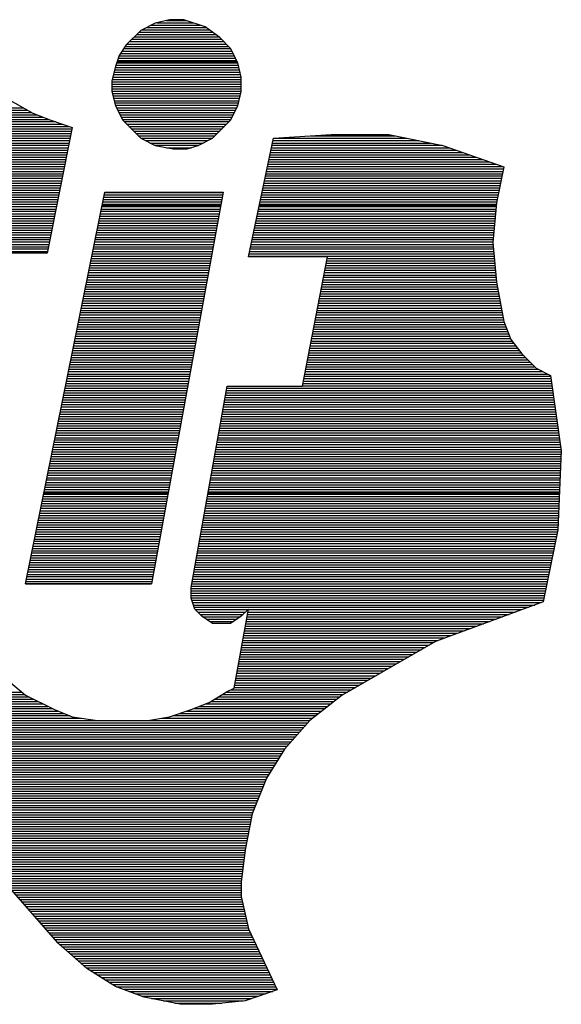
# Model space of a CAD drawing. Extents: x -10 to 137, y -26 to 192.
# Tile 54 of 78: x 18.81 to 21.12, y 141.2 to 145.41. Entities that reach past the tile are written whole.
import ezdxf

# ---------------------------------------------------------------- set-up
doc = ezdxf.new("R2010")
doc.units = 0
doc.layers.add('BG_SILKSCREEN_TOP', color=7, linetype='CONTINUOUS')

msp = doc.modelspace()

# ---------------------------------------------------------------- linework, layer by layer
at = {"layer": 'BG_SILKSCREEN_TOP'}
for points in [[(19.388422, 145.396306), (19.327081, 145.365368)], [(19.388422, 145.396306), (19.327081, 145.365368)], [(19.388422, 145.396306), (19.327081, 145.365368)], [(19.371887, 145.388305), (19.581513, 145.388305)], [(19.44923, 145.411241), (19.388422, 145.396306)], [(19.44923, 145.411241), (19.388422, 145.396306)], [(19.44923, 145.411241), (19.388422, 145.396306)], [(19.396423, 145.397906), (19.551642, 145.397906)], [(19.436428, 145.40804), (19.521239, 145.40804)], [(19.511104, 145.411241), (19.44923, 145.411241)], [(19.511104, 145.411241), (19.44923, 145.411241)], [(19.511104, 145.411241), (19.44923, 145.411241)], [(19.602849, 145.380304), (19.511104, 145.411241)], [(19.602849, 145.380304), (19.511104, 145.411241)], [(19.602849, 145.380304), (19.511104, 145.411241)], [(19.327081, 145.365368), (19.265207, 145.304027)], [(19.327081, 145.365368), (19.265207, 145.304027)], [(19.327081, 145.365368), (19.265207, 145.304027)], [(19.308945, 145.347766), (19.647654, 145.347766)], [(19.319613, 145.357901), (19.633786, 145.357901)], [(19.331882, 145.367502), (19.620451, 145.367502)], [(19.351617, 145.377637), (19.607116, 145.377637)], [(19.664723, 145.334431), (19.602849, 145.380304)], [(19.664723, 145.334431), (19.602849, 145.380304)], [(19.664723, 145.334431), (19.602849, 145.380304)], [(19.265207, 145.304027), (19.234803, 145.257622)], [(19.265207, 145.304027), (19.234803, 145.257622)], [(19.265207, 145.304027), (19.234803, 145.257622)], [(19.26894, 145.307228), (19.691927, 145.307228)], [(19.279075, 145.317362), (19.681792, 145.317362)], [(19.28921, 145.327497), (19.671657, 145.327497)], [(19.299344, 145.337632), (19.660456, 145.337632)], [(19.711129, 145.288559), (19.664723, 145.334431)], [(19.711129, 145.288559), (19.664723, 145.334431)], [(19.711129, 145.288559), (19.664723, 145.334431)], [(19.24067, 145.266689), (19.721264, 145.266689)], [(19.247604, 145.276824), (19.716463, 145.276824)], [(19.254005, 145.287492), (19.711662, 145.287492)], [(19.260939, 145.297093), (19.702061, 145.297093)], [(19.741533, 145.227218), (19.711129, 145.288559)], [(19.741533, 145.227218), (19.711129, 145.288559)], [(19.741533, 145.227218), (19.711129, 145.288559)], [(19.234803, 145.257622), (19.219334, 145.211749)], [(19.234803, 145.257622), (19.219334, 145.211749)], [(19.234803, 145.257622), (19.219334, 145.211749)], [(19.224135, 145.226684), (19.741533, 145.226684)], [(19.226268, 145.231485), (19.738866, 145.231485)], [(19.227869, 145.236819), (19.736732, 145.236819)], [(19.231069, 145.246954), (19.731398, 145.246954)], [(19.234803, 145.257088), (19.726598, 145.257088)], [(19.756468, 145.165877), (19.741533, 145.227218)], [(19.756468, 145.165877), (19.741533, 145.227218)], [(19.756468, 145.165877), (19.741533, 145.227218)], [(19.219334, 145.211749), (19.203866, 145.150408)], [(19.219334, 145.211749), (19.203866, 145.150408)], [(19.219334, 145.211749), (19.203866, 145.150408)], [(19.2108, 145.176545), (19.754334, 145.176545)], [(19.212933, 145.186679), (19.751667, 145.186679)], [(19.2156, 145.196281), (19.749534, 145.196281)], [(19.217734, 145.206949), (19.746867, 145.206949)], [(19.220934, 145.21655), (19.7442, 145.21655)], [(19.203866, 145.150408), (19.203866, 145.104002)], [(19.203866, 145.150408), (19.203866, 145.104002)], [(19.203866, 145.150408), (19.203866, 145.104002)], [(19.203866, 145.146141), (19.756468, 145.146141)], [(19.203866, 145.136006), (19.756468, 145.136006)], [(19.205466, 145.156276), (19.756468, 145.156276)], [(19.208133, 145.165877), (19.756468, 145.165877)], [(19.756468, 145.104002), (19.756468, 145.165877)], [(19.756468, 145.104002), (19.756468, 145.165877)], [(19.756468, 145.104002), (19.756468, 145.165877)], [(19.203866, 145.125872), (19.756468, 145.125872)], [(19.203866, 145.115737), (19.756468, 145.115737)], [(19.203866, 145.106136), (19.756468, 145.106136)], [(19.203866, 145.104002), (19.219334, 145.042661)], [(19.203866, 145.104002), (19.219334, 145.042661)], [(19.203866, 145.104002), (19.219334, 145.042661)], [(19.205999, 145.095468), (19.754868, 145.095468)], [(19.741533, 145.042661), (19.756468, 145.104002)], [(19.741533, 145.042661), (19.756468, 145.104002)], [(19.741533, 145.042661), (19.756468, 145.104002)], [(18.758477, 145.073599), (18.866223, 145.012258)], [(18.758477, 145.073599), (18.866223, 145.012258)], [(18.758477, 145.073599), (18.866223, 145.012258)], [(19.208666, 145.085867), (19.751667, 145.085867)], [(19.2108, 145.075732), (19.749534, 145.075732)], [(19.214, 145.065064), (19.746867, 145.065064)], [(19.216134, 145.055463), (19.744733, 145.055463)], [(17.453247, 145.035194), (18.825152, 145.035194)], [(17.453247, 145.025059), (18.842754, 145.025059)], [(17.453247, 145.014925), (18.860356, 145.014925)], [(18.866223, 145.012258), (18.943033, 144.98132)], [(18.866223, 145.012258), (18.943033, 144.98132)], [(18.866223, 145.012258), (18.943033, 144.98132)], [(19.218801, 145.045328), (19.742066, 145.045328)], [(19.219334, 145.042661), (19.250271, 144.98132)], [(19.219334, 145.042661), (19.250271, 144.98132)], [(19.219334, 145.042661), (19.250271, 144.98132)], [(19.223068, 145.035194), (19.737799, 145.035194)], [(19.228402, 145.025059), (19.732465, 145.025059)], [(19.233203, 145.014925), (19.727664, 145.014925)], [(19.711129, 144.98132), (19.741533, 145.042661)], [(19.711129, 144.98132), (19.741533, 145.042661)], [(19.711129, 144.98132), (19.741533, 145.042661)], [(17.453247, 145.005323), (18.883292, 145.005323)], [(17.453247, 144.994655), (18.908362, 144.994655)], [(17.453247, 144.985054), (18.933965, 144.985054)], [(17.453247, 144.975453), (18.962235, 144.975453)], [(18.943033, 144.98132), (19.034778, 144.950917)], [(18.943033, 144.98132), (19.034778, 144.950917)], [(18.943033, 144.98132), (19.034778, 144.950917)], [(19.238003, 145.005323), (19.722864, 145.005323)], [(19.242804, 144.994655), (19.718063, 144.994655)], [(19.247604, 144.985054), (19.712729, 144.985054)], [(19.250271, 144.98132), (19.327081, 144.904511)], [(19.250271, 144.98132), (19.327081, 144.904511)], [(19.250271, 144.98132), (19.327081, 144.904511)], [(19.256139, 144.975453), (19.704195, 144.975453)], [(19.633786, 144.904511), (19.711129, 144.98132)], [(19.633786, 144.904511), (19.711129, 144.98132)], [(19.633786, 144.904511), (19.711129, 144.98132)], [(17.453247, 144.964785), (18.992106, 144.964785)], [(17.453247, 144.95465), (19.02251, 144.95465)], [(17.453247, 144.945049), (19.033711, 144.945049)], [(17.453247, 144.934381), (19.031577, 144.934381)], [(17.453247, 144.92478), (19.029977, 144.92478)], [(19.034778, 144.950917), (18.927564, 144.413249)], [(19.034778, 144.950917), (18.927564, 144.413249)], [(19.034778, 144.950917), (18.927564, 144.413249)], [(19.266807, 144.964785), (19.69406, 144.964785)], [(19.276408, 144.95465), (19.684459, 144.95465)], [(19.286543, 144.945049), (19.674324, 144.945049)], [(19.297211, 144.934381), (19.66419, 144.934381)], [(19.306812, 144.92478), (19.654055, 144.92478)], [(17.453247, 144.914645), (19.027844, 144.914645)], [(17.453247, 144.904511), (19.02571, 144.904511)], [(17.453247, 144.894376), (19.023576, 144.894376)], [(17.453247, 144.884242), (19.021976, 144.884242)], [(19.316413, 144.914645), (19.643921, 144.914645)], [(19.327081, 144.904511), (19.388422, 144.873574)], [(19.327081, 144.904511), (19.388422, 144.873574)], [(19.327081, 144.904511), (19.633786, 144.904511)], [(19.327081, 144.904511), (19.388422, 144.873574)], [(19.34735, 144.894376), (19.613517, 144.894376)], [(19.367619, 144.884242), (19.593248, 144.884242)], [(19.572445, 144.873574), (19.633786, 144.904511)], [(19.572445, 144.873574), (19.633786, 144.904511)], [(19.572445, 144.873574), (19.633786, 144.904511)], [(19.787939, 144.397781), (19.894619, 144.904511)], [(19.787939, 144.397781), (19.894619, 144.904511)], [(19.787939, 144.397781), (19.894619, 144.904511)], [(19.890885, 144.884242), (20.564569, 144.884242)], [(19.892485, 144.894376), (20.514429, 144.894376)], [(19.894619, 144.904511), (20.140516, 144.919979)], [(19.894619, 144.904511), (20.140516, 144.919979)], [(19.894619, 144.904511), (20.140516, 144.919979)], [(19.894619, 144.904511), (20.463756, 144.904511)], [(20.054105, 144.914645), (20.413617, 144.914645)], [(20.140516, 144.919979), (20.386413, 144.919979)], [(20.140516, 144.919979), (20.386413, 144.919979)], [(20.140516, 144.919979), (20.386413, 144.919979)], [(20.386413, 144.919979), (20.616842, 144.873574)], [(20.386413, 144.919979), (20.616842, 144.873574)], [(20.386413, 144.919979), (20.616842, 144.873574)], [(17.453247, 144.87464), (19.019843, 144.87464)], [(17.453247, 144.863972), (19.017709, 144.863972)], [(17.453247, 144.853838), (19.015575, 144.853838)], [(17.453247, 144.844237), (19.013975, 144.844237)], [(19.387355, 144.87464), (19.572978, 144.87464)], [(19.388422, 144.873574), (19.465232, 144.858638)], [(19.388422, 144.873574), (19.465232, 144.858638)], [(19.388422, 144.873574), (19.465232, 144.858638)], [(19.436428, 144.863972), (19.543641, 144.863972)], [(19.465232, 144.858638), (19.526039, 144.858638)], [(19.465232, 144.858638), (19.526039, 144.858638)], [(19.465232, 144.858638), (19.526039, 144.858638)], [(19.526039, 144.858638), (19.572445, 144.873574)], [(19.526039, 144.858638), (19.572445, 144.873574)], [(19.526039, 144.858638), (19.572445, 144.873574)], [(19.88235, 144.844237), (20.701119, 144.844237)], [(19.884484, 144.853838), (20.672849, 144.853838)], [(19.886084, 144.863972), (20.644579, 144.863972)], [(19.888751, 144.87464), (20.614709, 144.87464)], [(20.616842, 144.873574), (20.877675, 144.781829)], [(20.616842, 144.873574), (20.877675, 144.781829)], [(20.616842, 144.873574), (20.877675, 144.781829)], [(17.453247, 144.833569), (19.011308, 144.833569)], [(17.453247, 144.823967), (19.009708, 144.823967)], [(17.453247, 144.813833), (19.007574, 144.813833)], [(17.453247, 144.803698), (19.005974, 144.803698)], [(19.873816, 144.803698), (20.8158, 144.803698)], [(19.87595, 144.813833), (20.786997, 144.813833)], [(19.878083, 144.823967), (20.758727, 144.823967)], [(19.880217, 144.833569), (20.729923, 144.833569)], [(17.453247, 144.793564), (19.003841, 144.793564)], [(17.453247, 144.783429), (19.001707, 144.783429)], [(17.453247, 144.773828), (18.999573, 144.773828)], [(17.453247, 144.76316), (18.99744, 144.76316)], [(19.865282, 144.76316), (20.874474, 144.76316)], [(19.866882, 144.773828), (20.876608, 144.773828)], [(19.869549, 144.783429), (20.872874, 144.783429)], [(19.871682, 144.793564), (20.844071, 144.793564)], [(20.877675, 144.781829), (20.847271, 144.62821)], [(20.877675, 144.781829), (20.847271, 144.62821)], [(20.877675, 144.781829), (20.847271, 144.62821)], [(17.453247, 144.753025), (18.99584, 144.753025)], [(17.453247, 144.743424), (18.993173, 144.743424)], [(17.453247, 144.733289), (18.991572, 144.733289)], [(17.453247, 144.723155), (18.989972, 144.723155)], [(17.453247, 144.71302), (18.987305, 144.71302)], [(19.85408, 144.71302), (20.86434, 144.71302)], [(19.856214, 144.723155), (20.866473, 144.723155)], [(19.858881, 144.733289), (20.868074, 144.733289)], [(19.861014, 144.743424), (20.870207, 144.743424)], [(19.863148, 144.753025), (20.872341, 144.753025)], [(17.453247, 144.702886), (18.985172, 144.702886)], [(17.453247, 144.693284), (18.983571, 144.693284)], [(17.453247, 144.682616), (18.981438, 144.682616)], [(17.453247, 144.673015), (18.979304, 144.673015)], [(18.835286, 143.000273), (19.173462, 144.674082)], [(18.835286, 143.000273), (19.173462, 144.674082)], [(18.835286, 143.000273), (19.173462, 144.674082)], [(19.172928, 144.673015), (19.679658, 144.673015)], [(19.173462, 144.674082), (19.679658, 144.674082)], [(19.173462, 144.674082), (19.679658, 144.674082)], [(19.173462, 144.674082), (19.679658, 144.674082)], [(19.679658, 144.674082), (19.37242, 143.000273)], [(19.679658, 144.674082), (19.37242, 143.000273)], [(19.679658, 144.674082), (19.37242, 143.000273)], [(19.846079, 144.673015), (20.855805, 144.673015)], [(19.847679, 144.682616), (20.858472, 144.682616)], [(19.850346, 144.693284), (20.860606, 144.693284)], [(19.85248, 144.702886), (20.862206, 144.702886)], [(17.453247, 144.662881), (18.977171, 144.662881)], [(17.453247, 144.652213), (18.97557, 144.652213)], [(17.453247, 144.642611), (18.973437, 144.642611)], [(17.453247, 144.632477), (18.971303, 144.632477)], [(19.164927, 144.632477), (19.672191, 144.632477)], [(19.167061, 144.642611), (19.674324, 144.642611)], [(19.169195, 144.652213), (19.676458, 144.652213)], [(19.170795, 144.662881), (19.678058, 144.662881)], [(19.837545, 144.632477), (20.847804, 144.632477)], [(19.839678, 144.642611), (20.849938, 144.642611)], [(19.841812, 144.652213), (20.852605, 144.652213)], [(19.843946, 144.662881), (20.854205, 144.662881)], [(17.453247, 144.622342), (18.96917, 144.622342)], [(17.453247, 144.612208), (18.967569, 144.612208)], [(17.453247, 144.602073), (18.965436, 144.602073)], [(17.453247, 144.592472), (18.963302, 144.592472)], [(19.156393, 144.592472), (19.665257, 144.592472)], [(19.158527, 144.602073), (19.666857, 144.602073)], [(19.16066, 144.612208), (19.66899, 144.612208)], [(19.161727, 144.617542), (19.669524, 144.617542)], [(19.162794, 144.622342), (19.670057, 144.622342)], [(19.828477, 144.592472), (20.844071, 144.592472)], [(19.831144, 144.602073), (20.845137, 144.602073)], [(19.833278, 144.612208), (20.845671, 144.612208)], [(19.833811, 144.617542), (20.846204, 144.617542)], [(19.834878, 144.622342), (20.846738, 144.622342)], [(20.847271, 144.62821), (20.831802, 144.459122)], [(20.847271, 144.62821), (20.831802, 144.459122)], [(20.847271, 144.62821), (20.831802, 144.459122)], [(17.453247, 144.581804), (18.961169, 144.581804)], [(17.453247, 144.572203), (18.959568, 144.572203)], [(17.453247, 144.562068), (18.957435, 144.562068)], [(17.453247, 144.5514), (18.955301, 144.5514)], [(19.148392, 144.5514), (19.657256, 144.5514)], [(19.150526, 144.562068), (19.659389, 144.562068)], [(19.152659, 144.572203), (19.660989, 144.572203)], [(19.154793, 144.581804), (19.663123, 144.581804)], [(19.820476, 144.5514), (20.840337, 144.5514)], [(19.822076, 144.562068), (20.841404, 144.562068)], [(19.824743, 144.572203), (20.841937, 144.572203)], [(19.826877, 144.581804), (20.843004, 144.581804)], [(17.453247, 144.541799), (18.953168, 144.541799)], [(17.453247, 144.531664), (18.951567, 144.531664)], [(17.453247, 144.52153), (18.9489, 144.52153)], [(17.453247, 144.511395), (18.946767, 144.511395)], [(19.140391, 144.511395), (19.650321, 144.511395)], [(19.141991, 144.52153), (19.652455, 144.52153)], [(19.144658, 144.531664), (19.654055, 144.531664)], [(19.146792, 144.541799), (19.655655, 144.541799)], [(19.811942, 144.511395), (20.836603, 144.511395)], [(19.814075, 144.52153), (20.83767, 144.52153)], [(19.815675, 144.531664), (20.838203, 144.531664)], [(19.817809, 144.541799), (20.83927, 144.541799)], [(17.453247, 144.50126), (18.945167, 144.50126)], [(17.453247, 144.491659), (18.943033, 144.491659)], [(17.453247, 144.480991), (18.941433, 144.480991)], [(17.453247, 144.47139), (18.939299, 144.47139)], [(17.453247, 144.461789), (18.937166, 144.461789)], [(19.130256, 144.461789), (19.641254, 144.461789)], [(19.13239, 144.47139), (19.642854, 144.47139)], [(19.13399, 144.480991), (19.644454, 144.480991)], [(19.136124, 144.491659), (19.646054, 144.491659)], [(19.138791, 144.50126), (19.648721, 144.50126)], [(19.801274, 144.461789), (20.831802, 144.461789)], [(19.803407, 144.47139), (20.833403, 144.47139)], [(19.805541, 144.480991), (20.833936, 144.480991)], [(19.807674, 144.491659), (20.835003, 144.491659)], [(19.809275, 144.50126), (20.835536, 144.50126)], [(17.453247, 144.451121), (18.935032, 144.451121)], [(17.453247, 144.440986), (18.932898, 144.440986)], [(17.453247, 144.431385), (18.930765, 144.431385)], [(17.453247, 144.420717), (18.929165, 144.420717)], [(19.121722, 144.420717), (19.633253, 144.420717)], [(19.124389, 144.431385), (19.635386, 144.431385)], [(19.125989, 144.440986), (19.63752, 144.440986)], [(19.128123, 144.451121), (19.63912, 144.451121)], [(19.792739, 144.420717), (20.835536, 144.420717)], [(19.794873, 144.431385), (20.834469, 144.431385)], [(19.796473, 144.440986), (20.833403, 144.440986)], [(19.79914, 144.451121), (20.832869, 144.451121)], [(20.831802, 144.459122), (20.847271, 144.290034)], [(20.831802, 144.459122), (20.847271, 144.290034)], [(20.831802, 144.459122), (20.847271, 144.290034)], [(18.927564, 144.413249), (18.497644, 144.413249)], [(18.927564, 144.413249), (18.497644, 144.413249)], [(18.927564, 144.413249), (18.497644, 144.413249)], [(19.113721, 144.380712), (19.625785, 144.380712)], [(19.115855, 144.390847), (19.628452, 144.390847)], [(19.117988, 144.400981), (19.630052, 144.400981)], [(19.120122, 144.411116), (19.631652, 144.411116)], [(20.125047, 144.397781), (19.787939, 144.397781)], [(20.125047, 144.397781), (19.787939, 144.397781)], [(20.125047, 144.397781), (19.787939, 144.397781)], [(19.788472, 144.400981), (20.837136, 144.400981)], [(19.790072, 144.411116), (20.836603, 144.411116)], [(20.017834, 143.844645), (20.125047, 144.397781)], [(20.017834, 143.844645), (20.125047, 144.397781)], [(20.017834, 143.844645), (20.125047, 144.397781)], [(20.12238, 144.380712), (20.83927, 144.380712)], [(20.123981, 144.390847), (20.838203, 144.390847)], [(19.106253, 144.340174), (19.618851, 144.340174)], [(19.107854, 144.350308), (19.620451, 144.350308)], [(19.109987, 144.360976), (19.622585, 144.360976)], [(19.112121, 144.370577), (19.624185, 144.370577)], [(20.114379, 144.340174), (20.843004, 144.340174)], [(20.116513, 144.350308), (20.841404, 144.350308)], [(20.118113, 144.360976), (20.84087, 144.360976)], [(20.120247, 144.370577), (20.839803, 144.370577)], [(19.097719, 144.300169), (19.611383, 144.300169)], [(19.099853, 144.310303), (19.613517, 144.310303)], [(19.101986, 144.319904), (19.615117, 144.319904)], [(19.103586, 144.330572), (19.617251, 144.330572)], [(20.106378, 144.300169), (20.846204, 144.300169)], [(20.108512, 144.310303), (20.845671, 144.310303)], [(20.110646, 144.319904), (20.844604, 144.319904)], [(20.112246, 144.330572), (20.843537, 144.330572)], [(19.089185, 144.260164), (19.604449, 144.260164)], [(19.091852, 144.269765), (19.606049, 144.269765)], [(19.093985, 144.279899), (19.607649, 144.279899)], [(19.095585, 144.290034), (19.60925, 144.290034)], [(20.098911, 144.260164), (20.852605, 144.260164)], [(20.100511, 144.269765), (20.851005, 144.269765)], [(20.102111, 144.279899), (20.849405, 144.279899)], [(20.104778, 144.290034), (20.847271, 144.290034)], [(20.847271, 144.290034), (20.877675, 144.120946)], [(20.847271, 144.290034), (20.877675, 144.120946)], [(20.847271, 144.290034), (20.877675, 144.120946)], [(19.079583, 144.209491), (19.594848, 144.209491)], [(19.081184, 144.219625), (19.596448, 144.219625)], [(19.083317, 144.22976), (19.598048, 144.22976)], [(19.085984, 144.239361), (19.600182, 144.239361)], [(19.087584, 144.249496), (19.602315, 144.249496)], [(20.08931, 144.209491), (20.862206, 144.209491)], [(20.09091, 144.219625), (20.860073, 144.219625)], [(20.09251, 144.22976), (20.858472, 144.22976)], [(20.094644, 144.239361), (20.856339, 144.239361)], [(20.096244, 144.249496), (20.854739, 144.249496)], [(19.071582, 144.168952), (19.58738, 144.168952)], [(19.073183, 144.179087), (19.58898, 144.179087)], [(19.075316, 144.189221), (19.591114, 144.189221)], [(19.07745, 144.199356), (19.593248, 144.199356)], [(20.081309, 144.168952), (20.86914, 144.168952)], [(20.082909, 144.179087), (20.867007, 144.179087)], [(20.084509, 144.189221), (20.865407, 144.189221)], [(20.086643, 144.199356), (20.863806, 144.199356)], [(19.063048, 144.128947), (19.579913, 144.128947)], [(19.065182, 144.138548), (19.582046, 144.138548)], [(19.067315, 144.149216), (19.583646, 144.149216)], [(19.069449, 144.159351), (19.585247, 144.159351)], [(20.073308, 144.128947), (20.876608, 144.128947)], [(20.074908, 144.138548), (20.875008, 144.138548)], [(20.077041, 144.149216), (20.872874, 144.149216)], [(20.079175, 144.159351), (20.871274, 144.159351)], [(19.055047, 144.088409), (19.572445, 144.088409)], [(19.057181, 144.098543), (19.574045, 144.098543)], [(19.058781, 144.108678), (19.576712, 144.108678)], [(19.060914, 144.118813), (19.577779, 144.118813)], [(20.065307, 144.088409), (20.89101, 144.088409)], [(20.066907, 144.098543), (20.887276, 144.098543)], [(20.06904, 144.108678), (20.883009, 144.108678)], [(20.071174, 144.118813), (20.878742, 144.118813)], [(20.877675, 144.120946), (20.908612, 144.044137)], [(20.877675, 144.120946), (20.908612, 144.044137)], [(20.877675, 144.120946), (20.908612, 144.044137)], [(19.047046, 144.048404), (19.564977, 144.048404)], [(19.04918, 144.058538), (19.567111, 144.058538)], [(19.05078, 144.06814), (19.568711, 144.06814)], [(19.052913, 144.078274), (19.570845, 144.078274)], [(20.057306, 144.048404), (20.907012, 144.048404)], [(20.059439, 144.058538), (20.902745, 144.058538)], [(20.061573, 144.06814), (20.899011, 144.06814)], [(20.063706, 144.078274), (20.895277, 144.078274)], [(20.908612, 144.044137), (20.955018, 143.983329)], [(20.908612, 144.044137), (20.955018, 143.983329)], [(20.908612, 144.044137), (20.955018, 143.983329)], [(19.036378, 143.997731), (19.556443, 143.997731)], [(19.039045, 144.007865), (19.558043, 144.007865)], [(19.041179, 144.018), (19.559643, 144.018)], [(19.042779, 144.028135), (19.561244, 144.028135)], [(19.044912, 144.037736), (19.563377, 144.037736)], [(20.047704, 143.997731), (20.943816, 143.997731)], [(20.049305, 144.007865), (20.935815, 144.007865)], [(20.051972, 144.018), (20.928348, 144.018)], [(20.053572, 144.028135), (20.92088, 144.028135)], [(20.055705, 144.037736), (20.913413, 144.037736)], [(19.028377, 143.957726), (19.548442, 143.957726)], [(19.030511, 143.96786), (19.550042, 143.96786)], [(19.032644, 143.977462), (19.552176, 143.977462)], [(19.034778, 143.987596), (19.553776, 143.987596)], [(20.039703, 143.957726), (20.980088, 143.957726)], [(20.041837, 143.96786), (20.969953, 143.96786)], [(20.043437, 143.977462), (20.960352, 143.977462)], [(20.046104, 143.987596), (20.951284, 143.987596)], [(20.955018, 143.983329), (21.016359, 143.921455)], [(20.955018, 143.983329), (21.016359, 143.921455)], [(20.955018, 143.983329), (21.016359, 143.921455)], [(19.020376, 143.917721), (19.540974, 143.917721)], [(19.02251, 143.927322), (19.543108, 143.927322)], [(19.024643, 143.937457), (19.545242, 143.937457)], [(19.026777, 143.947591), (19.546842, 143.947591)], [(20.032236, 143.917721), (21.024893, 143.917721)], [(20.033836, 143.927322), (21.010491, 143.927322)], [(20.03597, 143.937457), (21.000357, 143.937457)], [(20.03757, 143.947591), (20.990222, 143.947591)], [(21.016359, 143.921455), (21.0777, 143.890517)], [(21.016359, 143.921455), (21.0777, 143.890517)], [(21.016359, 143.921455), (21.0777, 143.890517)], [(19.012375, 143.877182), (19.533507, 143.877182)], [(19.013975, 143.887317), (19.53564, 143.887317)], [(19.016109, 143.896918), (19.537241, 143.896918)], [(19.018776, 143.907053), (19.539374, 143.907053)], [(20.024235, 143.877182), (21.079833, 143.877182)], [(20.026368, 143.887317), (21.078233, 143.887317)], [(20.027969, 143.896918), (21.065432, 143.896918)], [(20.030102, 143.907053), (21.045162, 143.907053)], [(21.0777, 143.890517), (21.123572, 143.568877)], [(21.0777, 143.890517), (21.123572, 143.568877)], [(21.0777, 143.890517), (21.123572, 143.568877)], [(19.004374, 143.836644), (19.526039, 143.836644)], [(19.005974, 143.846779), (19.528173, 143.846779)], [(19.008108, 143.856913), (19.530306, 143.856913)], [(19.010241, 143.867048), (19.531907, 143.867048)], [(19.542041, 142.984804), (19.69566, 143.844645)], [(19.542041, 142.984804), (19.69566, 143.844645)], [(19.542041, 142.984804), (19.69566, 143.844645)], [(19.69406, 143.836644), (21.085167, 143.836644)], [(19.69566, 143.844645), (20.017834, 143.844645)], [(19.69566, 143.844645), (20.017834, 143.844645)], [(19.69566, 143.844645), (20.017834, 143.844645)], [(20.018367, 143.846779), (21.084101, 143.846779)], [(20.020501, 143.856913), (21.0825, 143.856913)], [(20.022101, 143.867048), (21.0809, 143.867048)], [(18.99584, 143.796106), (19.519105, 143.796106)], [(18.997973, 143.80624), (19.521239, 143.80624)], [(19.000107, 143.816908), (19.522839, 143.816908)], [(19.00224, 143.826509), (19.524439, 143.826509)], [(19.687126, 143.796106), (21.091035, 143.796106)], [(19.688193, 143.80624), (21.089968, 143.80624)], [(19.69086, 143.816908), (21.088368, 143.816908)], [(19.691927, 143.826509), (21.086768, 143.826509)], [(18.986238, 143.745966), (19.510037, 143.745966)], [(18.987839, 143.756101), (19.511637, 143.756101)], [(18.989972, 143.766235), (19.513238, 143.766235)], [(18.992106, 143.77637), (19.515371, 143.77637)], [(18.993706, 143.786504), (19.516971, 143.786504)], [(19.678058, 143.745966), (21.098502, 143.745966)], [(19.679658, 143.756101), (21.097436, 143.756101)], [(19.681259, 143.766235), (21.095835, 143.766235)], [(19.683392, 143.77637), (21.094235, 143.77637)], [(19.684459, 143.786504), (21.092635, 143.786504)], [(18.977704, 143.705961), (19.502036, 143.705961)], [(18.980371, 143.716096), (19.50417, 143.716096)], [(18.981971, 143.725697), (19.50577, 143.725697)], [(18.983571, 143.735831), (19.507904, 143.735831)], [(19.670591, 143.705961), (21.103836, 143.705961)], [(19.672191, 143.716096), (21.102236, 143.716096)], [(19.674324, 143.725697), (21.101169, 143.725697)], [(19.675925, 143.735831), (21.099569, 143.735831)], [(18.96917, 143.665423), (19.495102, 143.665423)], [(18.971837, 143.675557), (19.496702, 143.675557)], [(18.97397, 143.685692), (19.498836, 143.685692)], [(18.97557, 143.695826), (19.500436, 143.695826)], [(19.663123, 143.665423), (21.109704, 143.665423)], [(19.665257, 143.675557), (21.108637, 143.675557)], [(19.666857, 143.685692), (21.107037, 143.685692)], [(19.66899, 143.695826), (21.105437, 143.695826)], [(18.961169, 143.624884), (19.487634, 143.624884)], [(18.963302, 143.635019), (19.489235, 143.635019)], [(18.965969, 143.645687), (19.491368, 143.645687)], [(18.967569, 143.655288), (19.492968, 143.655288)], [(19.656189, 143.624884), (21.115571, 143.624884)], [(19.658322, 143.635019), (21.113971, 143.635019)], [(19.659389, 143.645687), (21.112904, 143.645687)], [(19.662056, 143.655288), (21.111304, 143.655288)], [(18.953168, 143.584879), (19.480167, 143.584879)], [(18.955301, 143.595014), (19.481767, 143.595014)], [(18.957435, 143.605148), (19.484434, 143.605148)], [(18.959568, 143.615283), (19.485501, 143.615283)], [(19.649255, 143.584879), (21.121439, 143.584879)], [(19.650855, 143.595014), (21.119838, 143.595014)], [(19.652455, 143.605148), (21.118772, 143.605148)], [(19.654055, 143.615283), (21.117171, 143.615283)], [(18.945167, 143.544874), (19.472699, 143.544874)], [(18.9473, 143.554475), (19.474833, 143.554475)], [(18.9489, 143.56461), (19.476433, 143.56461)], [(18.951567, 143.574745), (19.478033, 143.574745)], [(19.641787, 143.544874), (21.122505, 143.544874)], [(19.643921, 143.554475), (21.123039, 143.554475)], [(19.645521, 143.56461), (21.123572, 143.56461)], [(19.647121, 143.574745), (21.123039, 143.574745)], [(21.123572, 143.568877), (21.108104, 143.230702)], [(21.123572, 143.568877), (21.108104, 143.230702)], [(21.123572, 143.568877), (21.108104, 143.230702)], [(18.935032, 143.494201), (19.463631, 143.494201)], [(18.937166, 143.504336), (19.465232, 143.504336)], [(18.939299, 143.51447), (19.467365, 143.51447)], [(18.941433, 143.524072), (19.468965, 143.524072)], [(18.943033, 143.534206), (19.471099, 143.534206)], [(19.633253, 143.494201), (21.119838, 143.494201)], [(19.634319, 143.504336), (21.120905, 143.504336)], [(19.636453, 143.51447), (21.121439, 143.51447)], [(19.638053, 143.524072), (21.121439, 143.524072)], [(19.640187, 143.534206), (21.122505, 143.534206)], [(18.927031, 143.453663), (19.456164, 143.453663)], [(18.929165, 143.464331), (19.457764, 143.464331)], [(18.930765, 143.473932), (19.459898, 143.473932)], [(18.932898, 143.484067), (19.461498, 143.484067)], [(19.625252, 143.453663), (21.118772, 143.453663)], [(19.627385, 143.464331), (21.118772, 143.464331)], [(19.629519, 143.473932), (21.119305, 143.473932)], [(19.631119, 143.484067), (21.119838, 143.484067)], [(18.91903, 143.413658), (19.448696, 143.413658)], [(18.921164, 143.423792), (19.45083, 143.423792)], [(18.922764, 143.433927), (19.45243, 143.433927)], [(18.924897, 143.444062), (19.45403, 143.444062)], [(19.618851, 143.413658), (21.116638, 143.413658)], [(19.620451, 143.423792), (21.117171, 143.423792)], [(19.622051, 143.433927), (21.117705, 143.433927)], [(19.623651, 143.444062), (21.118238, 143.444062)], [(18.910496, 143.373653), (19.441229, 143.373653)], [(18.913163, 143.383254), (19.443362, 143.383254)], [(18.913696, 143.388588), (19.444429, 143.388588)], [(18.914763, 143.393389), (19.444962, 143.393389)], [(18.916896, 143.403523), (19.447096, 143.403523)], [(19.611383, 143.373653), (21.115038, 143.373653)], [(19.612983, 143.383254), (21.115038, 143.383254)], [(19.61405, 143.388588), (21.115571, 143.388588)], [(19.615117, 143.393389), (21.116105, 143.393389)], [(19.616717, 143.403523), (21.116638, 143.403523)], [(18.902495, 143.333114), (19.433761, 143.333114)], [(18.904628, 143.343249), (19.435895, 143.343249)], [(18.906762, 143.35285), (19.438028, 143.35285)], [(18.908362, 143.363518), (19.439628, 143.363518)], [(19.604449, 143.333114), (21.112904, 143.333114)], [(19.606049, 143.343249), (21.113438, 143.343249)], [(19.607649, 143.35285), (21.113971, 143.35285)], [(19.60925, 143.363518), (21.114504, 143.363518)], [(18.89236, 143.282441), (19.424693, 143.282441)], [(18.894494, 143.292576), (19.426827, 143.292576)], [(18.896627, 143.302711), (19.428427, 143.302711)], [(18.898761, 143.312845), (19.430027, 143.312845)], [(18.900361, 143.32298), (19.432161, 143.32298)], [(19.594848, 143.282441), (21.110771, 143.282441)], [(19.596448, 143.292576), (21.111304, 143.292576)], [(19.598582, 143.302711), (21.111837, 143.302711)], [(19.600715, 143.312845), (21.111837, 143.312845)], [(19.602315, 143.32298), (21.112371, 143.32298)], [(18.884359, 143.242436), (19.417226, 143.242436)], [(18.885959, 143.252038), (19.419359, 143.252038)], [(18.888093, 143.262706), (19.420959, 143.262706)], [(18.890226, 143.27284), (19.423093, 143.27284)], [(19.587914, 143.242436), (21.108637, 143.242436)], [(19.590047, 143.252038), (21.10917, 143.252038)], [(19.591647, 143.262706), (21.109704, 143.262706)], [(19.593248, 143.27284), (21.110237, 143.27284)], [(18.876358, 143.202431), (19.409758, 143.202431)], [(18.877958, 143.212033), (19.411892, 143.212033)], [(18.880092, 143.222167), (19.413492, 143.222167)], [(18.882225, 143.232302), (19.415625, 143.232302)], [(19.580446, 143.202431), (21.102236, 143.202431)], [(19.58258, 143.212033), (21.10437, 143.212033)], [(19.583646, 143.222167), (21.107037, 143.222167)], [(19.586313, 143.232302), (21.108637, 143.232302)], [(21.108104, 143.230702), (21.046763, 142.92293)], [(21.108104, 143.230702), (21.046763, 142.92293)], [(21.108104, 143.230702), (21.046763, 142.92293)], [(18.867824, 143.161893), (19.402824, 143.161893)], [(18.869957, 143.172028), (19.404424, 143.172028)], [(18.872091, 143.182162), (19.406024, 143.182162)], [(18.874224, 143.191763), (19.408158, 143.191763)], [(19.573512, 143.161893), (21.094769, 143.161893)], [(19.575645, 143.172028), (21.096902, 143.172028)], [(19.577246, 143.182162), (21.098502, 143.182162)], [(19.578846, 143.191763), (21.100636, 143.191763)], [(18.859823, 143.121355), (19.394823, 143.121355)], [(18.861956, 143.132023), (19.396956, 143.132023)], [(18.863556, 143.141624), (19.39909, 143.141624)], [(18.866223, 143.151758), (19.40069, 143.151758)], [(19.566044, 143.121355), (21.086234, 143.121355)], [(19.568178, 143.132023), (21.088901, 143.132023)], [(19.569778, 143.141624), (21.091035, 143.141624)], [(19.571912, 143.151758), (21.092635, 143.151758)], [(18.851822, 143.08135), (19.387889, 143.08135)], [(18.853955, 143.090951), (19.389489, 143.090951)], [(18.855555, 143.101619), (19.391622, 143.101619)], [(18.857689, 143.11122), (19.393223, 143.11122)], [(19.55911, 143.08135), (21.078233, 143.08135)], [(19.561244, 143.090951), (21.080367, 143.090951)], [(19.562844, 143.101619), (21.0825, 143.101619)], [(19.564444, 143.11122), (21.084634, 143.11122)], [(18.841154, 143.03121), (19.378821, 143.03121)], [(18.843287, 143.040811), (19.380421, 143.040811)], [(18.845954, 143.050946), (19.382021, 143.050946)], [(18.847554, 143.06108), (19.383621, 143.06108)], [(18.849688, 143.071215), (19.385755, 143.071215)], [(19.550042, 143.03121), (21.068632, 143.03121)], [(19.551642, 143.040811), (21.070232, 143.040811)], [(19.553776, 143.050946), (21.072366, 143.050946)], [(19.555376, 143.06108), (21.074499, 143.06108)], [(19.55751, 143.071215), (21.076633, 143.071215)], [(18.835286, 143.000806), (19.372953, 143.000806)], [(19.37242, 143.000273), (18.835286, 143.000273)], [(19.37242, 143.000273), (18.835286, 143.000273)], [(19.37242, 143.000273), (18.835286, 143.000273)], [(18.83742, 143.010407), (19.375087, 143.010407)], [(18.839553, 143.020542), (19.376687, 143.020542)], [(19.543108, 142.990138), (21.060631, 142.990138)], [(19.544708, 143.000806), (21.062231, 143.000806)], [(19.546842, 143.010407), (21.064365, 143.010407)], [(19.548442, 143.020542), (21.066498, 143.020542)], [(19.542041, 142.938398), (19.542041, 142.984804)], [(19.542041, 142.938398), (19.542041, 142.984804)], [(19.542041, 142.938398), (19.542041, 142.984804)], [(19.542041, 142.980537), (21.058497, 142.980537)], [(19.542041, 142.970402), (21.056364, 142.970402)], [(19.542041, 142.960268), (21.05423, 142.960268)], [(19.542041, 142.950667), (21.052097, 142.950667)], [(19.542041, 142.939999), (21.050496, 142.939999)], [(19.55751, 142.892526), (19.542041, 142.938398)], [(19.55751, 142.892526), (19.542041, 142.938398)], [(19.55751, 142.892526), (19.542041, 142.938398)], [(19.544708, 142.930397), (21.047829, 142.930397)], [(19.547909, 142.920263), (21.038228, 142.920263)], [(19.551642, 142.909595), (21.010491, 142.909595)], [(21.046763, 142.92293), (20.585905, 142.754375)], [(21.046763, 142.92293), (20.585905, 142.754375)], [(21.046763, 142.92293), (20.585905, 142.754375)], [(19.554843, 142.899994), (20.983288, 142.899994)], [(19.587914, 142.861589), (19.55751, 142.892526)], [(19.587914, 142.861589), (19.55751, 142.892526)], [(19.587914, 142.861589), (19.55751, 142.892526)], [(19.559643, 142.889859), (19.784738, 142.889859)], [(19.570311, 142.879724), (19.774604, 142.879724)], [(19.580446, 142.86959), (19.764469, 142.86959)], [(19.633786, 142.831185), (19.587914, 142.861589)], [(19.633786, 142.831185), (19.587914, 142.861589)], [(19.633786, 142.831185), (19.587914, 142.861589)], [(19.756468, 142.861589), (19.711129, 142.831185)], [(19.756468, 142.861589), (19.711129, 142.831185)], [(19.756468, 142.861589), (19.711129, 142.831185)], [(19.726064, 142.55435), (19.787939, 142.892526)], [(19.726064, 142.55435), (19.787939, 142.892526)], [(19.726064, 142.55435), (19.787939, 142.892526)], [(19.787939, 142.892526), (19.756468, 142.861589)], [(19.787939, 142.892526), (19.756468, 142.861589)], [(19.787939, 142.892526), (19.756468, 142.861589)], [(19.783671, 142.86959), (20.900611, 142.86959)], [(19.785272, 142.879724), (20.927814, 142.879724)], [(19.786872, 142.889859), (20.955551, 142.889859)], [(19.591114, 142.859455), (19.753268, 142.859455)], [(19.606583, 142.849854), (19.738332, 142.849854)], [(19.621518, 142.839186), (19.722864, 142.839186)], [(19.711129, 142.831185), (19.633786, 142.831185)], [(19.711129, 142.831185), (19.633786, 142.831185)], [(19.711129, 142.831185), (19.633786, 142.831185)], [(19.77407, 142.81945), (20.762994, 142.81945)], [(19.77567, 142.829585), (20.790731, 142.829585)], [(19.778337, 142.839186), (20.818467, 142.839186)], [(19.779404, 142.849854), (20.845671, 142.849854)], [(19.781538, 142.859455), (20.872874, 142.859455)], [(19.766603, 142.778912), (20.653113, 142.778912)], [(19.768736, 142.789046), (20.68085, 142.789046)], [(19.77087, 142.799181), (20.708587, 142.799181)], [(19.77247, 142.808782), (20.73579, 142.808782)], [(19.759668, 142.738373), (20.559235, 142.738373)], [(19.761269, 142.749041), (20.576304, 142.749041)], [(19.763402, 142.758643), (20.598173, 142.758643)], [(19.765002, 142.768777), (20.625377, 142.768777)], [(20.585905, 142.754375), (20.186922, 142.523947)], [(20.585905, 142.754375), (20.186922, 142.523947)], [(20.585905, 142.754375), (20.186922, 142.523947)], [(19.751667, 142.698368), (20.48936, 142.698368)], [(19.754334, 142.708503), (20.506962, 142.708503)], [(19.755935, 142.718638), (20.524564, 142.718638)], [(19.758068, 142.728772), (20.541633, 142.728772)], [(19.745267, 142.658363), (20.418951, 142.658363)], [(19.746867, 142.668498), (20.436553, 142.668498)], [(19.748467, 142.678099), (20.454155, 142.678099)], [(19.750601, 142.688767), (20.471757, 142.688767)], [(19.737266, 142.618358), (20.349609, 142.618358)], [(19.739399, 142.62796), (20.366678, 142.62796)], [(19.740999, 142.638094), (20.38428, 142.638094)], [(19.743133, 142.648229), (20.401882, 142.648229)], [(18.743541, 142.600756), (18.835286, 142.523947)], [(18.743541, 142.600756), (18.835286, 142.523947)], [(18.743541, 142.600756), (18.835286, 142.523947)], [(19.728198, 142.567685), (20.262131, 142.567685)], [(19.730331, 142.577287), (20.279733, 142.577287)], [(19.732465, 142.587955), (20.297336, 142.587955)], [(19.734065, 142.597556), (20.314938, 142.597556)], [(19.735665, 142.60769), (20.332007, 142.60769)], [(18.257614, 142.537282), (18.819284, 142.537282)], [(18.261881, 142.527147), (18.831552, 142.527147)], [(19.618851, 142.493543), (19.69566, 142.539415)], [(19.618851, 142.493543), (19.69566, 142.539415)], [(19.618851, 142.493543), (19.69566, 142.539415)], [(19.674858, 142.527147), (20.192256, 142.527147)], [(19.691927, 142.537282), (20.209858, 142.537282)], [(19.69566, 142.539415), (19.726064, 142.55435)], [(19.69566, 142.539415), (19.726064, 142.55435)], [(19.69566, 142.539415), (19.726064, 142.55435)], [(19.711662, 142.547416), (20.226927, 142.547416)], [(19.726598, 142.557551), (20.245062, 142.557551)], [(18.266148, 142.517546), (18.849155, 142.517546)], [(18.270949, 142.506878), (18.869424, 142.506878)], [(18.274683, 142.496743), (18.88916, 142.496743)], [(18.279483, 142.487142), (18.909429, 142.487142)], [(18.835286, 142.523947), (18.957968, 142.462606)], [(18.835286, 142.523947), (18.957968, 142.462606)], [(18.835286, 142.523947), (18.957968, 142.462606)], [(19.542041, 142.462606), (19.618851, 142.493543)], [(19.542041, 142.462606), (19.618851, 142.493543)], [(19.542041, 142.462606), (19.618851, 142.493543)], [(19.602849, 142.487142), (20.139449, 142.487142)], [(19.624718, 142.496743), (20.151717, 142.496743)], [(19.641254, 142.506878), (20.165052, 142.506878)], [(19.658322, 142.517546), (20.177854, 142.517546)], [(20.186922, 142.523947), (20.048771, 142.416733)], [(20.186922, 142.523947), (20.048771, 142.416733)], [(20.186922, 142.523947), (20.048771, 142.416733)], [(18.284284, 142.476474), (18.929698, 142.476474)], [(18.288018, 142.466873), (18.949967, 142.466873)], [(18.292285, 142.456738), (18.972903, 142.456738)], [(18.297086, 142.446604), (18.997973, 142.446604)], [(18.957968, 142.462606), (19.034778, 142.431668)], [(18.957968, 142.462606), (19.034778, 142.431668)], [(18.957968, 142.462606), (19.034778, 142.431668)], [(19.44923, 142.431668), (19.542041, 142.462606)], [(19.44923, 142.431668), (19.542041, 142.462606)], [(19.44923, 142.431668), (19.542041, 142.462606)], [(19.494035, 142.446604), (20.087709, 142.446604)], [(19.523906, 142.456738), (20.100511, 142.456738)], [(19.552176, 142.466873), (20.113313, 142.466873)], [(19.577246, 142.476474), (20.126114, 142.476474)], [(18.301886, 142.437002), (19.023576, 142.437002)], [(18.30562, 142.426334), (19.072649, 142.426334)], [(18.310421, 142.416733), (20.048238, 142.416733)], [(18.314688, 142.406599), (20.039703, 142.406599)], [(19.034778, 142.431668), (19.141991, 142.416733)], [(19.034778, 142.431668), (19.141991, 142.416733)], [(19.034778, 142.431668), (19.141991, 142.416733)], [(19.141991, 142.416733), (19.357485, 142.416733)], [(19.141991, 142.416733), (19.357485, 142.416733)], [(19.141991, 142.416733), (19.357485, 142.416733)], [(19.357485, 142.416733), (19.44923, 142.431668)], [(19.357485, 142.416733), (19.44923, 142.431668)], [(19.357485, 142.416733), (19.44923, 142.431668)], [(19.417226, 142.426334), (20.061573, 142.426334)], [(19.463631, 142.437002), (20.074374, 142.437002)], [(20.048771, 142.416733), (19.941024, 142.293518)], [(20.048771, 142.416733), (19.941024, 142.293518)], [(20.048771, 142.416733), (19.941024, 142.293518)], [(18.318955, 142.395931), (20.030636, 142.395931)], [(18.323756, 142.386329), (20.022101, 142.386329)], [(18.328023, 142.376195), (20.013567, 142.376195)], [(18.33229, 142.36606), (20.004499, 142.36606)], [(18.337091, 142.355926), (19.995431, 142.355926)], [(18.341358, 142.345791), (19.986897, 142.345791)], [(18.346158, 142.33619), (19.978362, 142.33619)], [(18.351492, 142.325522), (19.969295, 142.325522)], [(18.356826, 142.315921), (19.96076, 142.315921)], [(18.362694, 142.305786), (19.951692, 142.305786)], [(18.368028, 142.295118), (19.942625, 142.295118)], [(18.373895, 142.285517), (19.93569, 142.285517)], [(18.378696, 142.275382), (19.92929, 142.275382)], [(19.941024, 142.293518), (19.864215, 142.170302)], [(19.941024, 142.293518), (19.864215, 142.170302)], [(19.941024, 142.293518), (19.864215, 142.170302)], [(18.384563, 142.265248), (19.923422, 142.265248)], [(18.389897, 142.255113), (19.917555, 142.255113)], [(18.395231, 142.244978), (19.911154, 142.244978)], [(18.401099, 142.235377), (19.904753, 142.235377)], [(18.406433, 142.224709), (19.898352, 142.224709)], [(18.4123, 142.215108), (19.892485, 142.215108)], [(18.417101, 142.204973), (19.886084, 142.204973)], [(18.422968, 142.194839), (19.879683, 142.194839)], [(18.428302, 142.184704), (19.873283, 142.184704)], [(18.434169, 142.175103), (19.866882, 142.175103)], [(18.440037, 142.164435), (19.862081, 142.164435)], [(18.445904, 142.1543), (19.857814, 142.1543)], [(19.864215, 142.170302), (19.802874, 142.017217)], [(19.864215, 142.170302), (19.802874, 142.017217)], [(19.864215, 142.170302), (19.802874, 142.017217)], [(18.452305, 142.144699), (19.85408, 142.144699)], [(18.458706, 142.134565), (19.849813, 142.134565)], [(18.465107, 142.12443), (19.846079, 142.12443)], [(18.470974, 142.114295), (19.841812, 142.114295)], [(18.477375, 142.104161), (19.837545, 142.104161)], [(18.483242, 142.094026), (19.833278, 142.094026)], [(18.489643, 142.083892), (19.830077, 142.083892)], [(18.496044, 142.07429), (19.825277, 142.07429)], [(18.502445, 142.063622), (19.821543, 142.063622)], [(18.508312, 142.053488), (19.817276, 142.053488)], [(18.514713, 142.043887), (19.813542, 142.043887)], [(18.521114, 142.033752), (19.809275, 142.033752)], [(18.527514, 142.023617), (19.805541, 142.023617)], [(18.533382, 142.013483), (19.80234, 142.013483)], [(18.539783, 142.003348), (19.800207, 142.003348)], [(18.54565, 141.993214), (19.798073, 141.993214)], [(18.552051, 141.983079), (19.796473, 141.983079)], [(19.802874, 142.017217), (19.77247, 141.863597)], [(19.802874, 142.017217), (19.77247, 141.863597)], [(19.802874, 142.017217), (19.77247, 141.863597)], [(18.558452, 141.973478), (19.793806, 141.973478)], [(18.564852, 141.96281), (19.791672, 141.96281)], [(18.57072, 141.952675), (19.790072, 141.952675)], [(18.577121, 141.943074), (19.787939, 141.943074)], [(18.583521, 141.932939), (19.785805, 141.932939)], [(18.589389, 141.922805), (19.784205, 141.922805)], [(18.59579, 141.91267), (19.782071, 141.91267)], [(18.60219, 141.903069), (19.780471, 141.903069)], [(18.608058, 141.892934), (19.778337, 141.892934)], [(18.614459, 141.882266), (19.77567, 141.882266)], [(18.620859, 141.872665), (19.77407, 141.872665)], [(18.62726, 141.862531), (19.77247, 141.862531)], [(18.633128, 141.852396), (19.77087, 141.852396)], [(19.77247, 141.863597), (19.756468, 141.725447)], [(19.77247, 141.863597), (19.756468, 141.725447)], [(19.77247, 141.863597), (19.756468, 141.725447)], [(18.641129, 141.842261), (19.769803, 141.842261)], [(18.650196, 141.832127), (19.768736, 141.832127)], [(18.659264, 141.821992), (19.767669, 141.821992)], [(18.668332, 141.811858), (19.766069, 141.811858)], [(18.677933, 141.802256), (19.765536, 141.802256)], [(18.686468, 141.792122), (19.764469, 141.792122)], [(18.695535, 141.781454), (19.762869, 141.781454)], [(18.704603, 141.771853), (19.761802, 141.771853)], [(18.713671, 141.761718), (19.761269, 141.761718)], [(18.722739, 141.751583), (19.759668, 141.751583)], [(18.731807, 141.741449), (19.758602, 141.741449)], [(18.740874, 141.731314), (19.758068, 141.731314)], [(19.756468, 141.725447), (19.756468, 141.664106)], [(19.756468, 141.725447), (19.756468, 141.664106)], [(19.756468, 141.725447), (19.756468, 141.664106)], [(18.749942, 141.72118), (19.756468, 141.72118)], [(18.75901, 141.711045), (19.756468, 141.711045)], [(18.767544, 141.701444), (19.756468, 141.701444)], [(18.97397, 141.464614), (18.773945, 141.69451)], [(18.97397, 141.464614), (18.773945, 141.69451)], [(18.97397, 141.464614), (18.773945, 141.69451)], [(18.777146, 141.691309), (19.756468, 141.691309)], [(18.78568, 141.681175), (19.756468, 141.681175)], [(18.794214, 141.67104), (19.756468, 141.67104)], [(18.803282, 141.660905), (19.758068, 141.660905)], [(18.81235, 141.650771), (19.759668, 141.650771)], [(19.756468, 141.664106), (19.787939, 141.525955)], [(19.756468, 141.664106), (19.787939, 141.525955)], [(19.756468, 141.664106), (19.787939, 141.525955)], [(18.820351, 141.640636), (19.761802, 141.640636)], [(18.829419, 141.631035), (19.764469, 141.631035)], [(18.837953, 141.6209), (19.766069, 141.6209)], [(18.847021, 141.610232), (19.768736, 141.610232)], [(18.855555, 141.600631), (19.77087, 141.600631)], [(18.864623, 141.590497), (19.773003, 141.590497)], [(18.873158, 141.580362), (19.77567, 141.580362)], [(18.881692, 141.570227), (19.777271, 141.570227)], [(18.890226, 141.560093), (19.779938, 141.560093)], [(18.899294, 141.549958), (19.782071, 141.549958)], [(18.907829, 141.539824), (19.784205, 141.539824)], [(18.916363, 141.530222), (19.786872, 141.530222)], [(18.925431, 141.520088), (19.790072, 141.520088)], [(19.787939, 141.525955), (19.910087, 141.264589)], [(19.787939, 141.525955), (19.910087, 141.264589)], [(19.787939, 141.525955), (19.910087, 141.264589)], [(18.933965, 141.50942), (19.794873, 141.50942)], [(18.943033, 141.499819), (19.799673, 141.499819)], [(18.951567, 141.489684), (19.804474, 141.489684)], [(18.960102, 141.479549), (19.809275, 141.479549)], [(18.96917, 141.469415), (19.814075, 141.469415)], [(19.096652, 141.356867), (18.97397, 141.464614)], [(19.096652, 141.356867), (18.97397, 141.464614)], [(19.096652, 141.356867), (18.97397, 141.464614)], [(18.978771, 141.45928), (19.818876, 141.45928)], [(18.990506, 141.449146), (19.823676, 141.449146)], [(19.00224, 141.439544), (19.828477, 141.439544)], [(19.013975, 141.42941), (19.833278, 141.42941)], [(19.025177, 141.419275), (19.837545, 141.419275)], [(19.036378, 141.409141), (19.842345, 141.409141)], [(19.048113, 141.399006), (19.847146, 141.399006)], [(19.059848, 141.389405), (19.851947, 141.389405)], [(19.071582, 141.378737), (19.856747, 141.378737)], [(19.082784, 141.368602), (19.861014, 141.368602)], [(19.093985, 141.359001), (19.866348, 141.359001)], [(19.219334, 141.280058), (19.096652, 141.356867)], [(19.219334, 141.280058), (19.096652, 141.356867)], [(19.219334, 141.280058), (19.096652, 141.356867)], [(19.109454, 141.348866), (19.870616, 141.348866)], [(19.125456, 141.338732), (19.875416, 141.338732)], [(19.141991, 141.328597), (19.880217, 141.328597)], [(19.157993, 141.318463), (19.885017, 141.318463)], [(19.173995, 141.308328), (19.889818, 141.308328)], [(19.189997, 141.298193), (19.894619, 141.298193)], [(19.205999, 141.288592), (19.899419, 141.288592)], [(19.342016, 141.234185), (19.219334, 141.280058)], [(19.342016, 141.234185), (19.219334, 141.280058)], [(19.342016, 141.234185), (19.219334, 141.280058)], [(19.224135, 141.277924), (19.90422, 141.277924)], [(19.250805, 141.26779), (19.90902, 141.26779)], [(19.910087, 141.264589), (19.77247, 141.218717)], [(19.910087, 141.264589), (19.77247, 141.218717)], [(19.910087, 141.264589), (19.77247, 141.218717)], [(19.278008, 141.258188), (19.890885, 141.258188)], [(19.304678, 141.248054), (19.860481, 141.248054)], [(19.331882, 141.237919), (19.830077, 141.237919)], [(19.495635, 141.203248), (19.342016, 141.234185)], [(19.495635, 141.203248), (19.342016, 141.234185)], [(19.495635, 141.203248), (19.342016, 141.234185)], [(19.37242, 141.227785), (19.799673, 141.227785)], [(19.423093, 141.21765), (19.764469, 141.21765)], [(19.473233, 141.207515), (19.673791, 141.207515)], [(19.633786, 141.203248), (19.495635, 141.203248)], [(19.633786, 141.203248), (19.495635, 141.203248)], [(19.633786, 141.203248), (19.495635, 141.203248)], [(19.77247, 141.218717), (19.633786, 141.203248)], [(19.77247, 141.218717), (19.633786, 141.203248)], [(19.77247, 141.218717), (19.633786, 141.203248)]]:
    msp.add_lwpolyline(points, dxfattribs=at)

doc.saveas('drawing.dxf')
